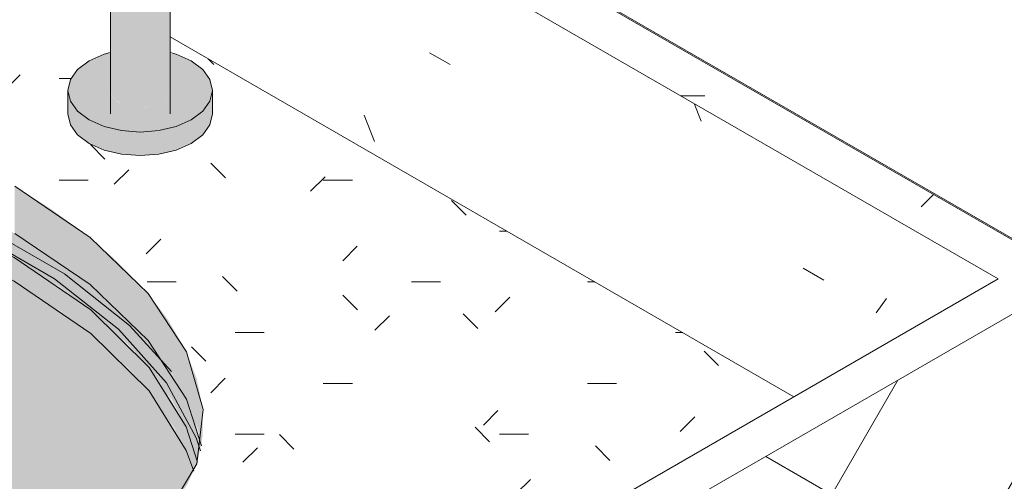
# Model space of a CAD drawing. Header units: metres. Extents: x -5.4 to 6, y -8 to 2.6.
# Tile 43 of 63: x 5.496 to 5.837, y -6.516 to -6.356. Entities that reach past the tile are written whole.
import ezdxf

# ---------------------------------------------------------------- set-up
doc = ezdxf.new("R2010")
doc.units = ezdxf.units.M
for name, color, linetype, lineweight in [('A-WALL-PATT', 7, 'Continuous', 5), ('P-SANR-FIXT', 7, 'Continuous', 5), ('Q-CASE', 7, 'Continuous', 5)]:
    doc.layers.add(name, color=color, linetype=linetype, lineweight=lineweight)

# ---------------------------------------------------------------- blocks, each defined once
blk = doc.blocks.new('TAMPO GRANITO2 - TAMPO GRANITO-2002902-ISO_BANHEIRO')
at = {"layer": 'Q-CASE', "true_color": 0x6b6b6b}
h = blk.add_hatch(dxfattribs=at)
h.set_pattern_fill('FP_16', color=251, style=0, pattern_type=2)
h.set_pattern_definition([(0, (5.601, -7.367999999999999), (0.24384, 0.0352), [0.01006, -0.17282, 0.01006, -0.17282, -0.97536]), (0, (5.601, -7.367999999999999), (0.24384, 0.0352), [-0.36576, 0.01006, -0.3557, 0.01006, -0.17282, -0.42672]), (0, (5.601, -7.367999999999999), (0.24384, 0.0352), [-0.9144, 0.01006, -0.11186, 0.01006, -0.29474]), (135, (5.693, -7.351), (-0.1747119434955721, 0.1043265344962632), [0.007109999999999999, -0.1222, 0.007109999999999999, -0.1222, -0.6896800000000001]), (135, (5.693, -7.351), (-0.1747119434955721, 0.1043265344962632), [-0.25863, 0.007109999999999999, -0.25152, 0.007109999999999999, -0.1222, -0.30174]), (135, (5.693, -7.351), (-0.1747119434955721, 0.1043265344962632), [-0.64658, 0.007109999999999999, -0.0791, 0.007109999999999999, -0.20841]), (225, (5.723, -7.28), (-0.06912675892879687, -0.1395121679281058), [0.007109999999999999, -0.1222, 0.007109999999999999, -0.1222, -0.6896800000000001]), (225, (5.723, -7.28), (-0.06912675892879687, -0.1395121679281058), [-0.25863, 0.007109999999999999, -0.25152, 0.007109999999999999, -0.1222, -0.30174]), (225, (5.723, -7.28), (-0.06912675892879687, -0.1395121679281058), [-0.64658, 0.007109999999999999, -0.0791, 0.007109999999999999, -0.20841])])
h.paths.add_polyline_path([(7.233534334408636, -6.628784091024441), (7.551732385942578, -6.445072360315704), (6.987172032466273, -6.119123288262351), (6.973029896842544, -6.127288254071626), (7.16792953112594, -6.239813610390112), (7.171490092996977, -6.240529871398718), (7.178330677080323, -6.242857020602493), (7.18351090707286, -6.245522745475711), (7.186763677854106, -6.248270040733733), (7.187871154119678, -6.250150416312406), (7.187871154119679, -6.251326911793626), (7.524573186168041, -6.445721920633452), (7.220517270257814, -6.621268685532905), (7.231676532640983, -6.627711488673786)])
h = blk.add_hatch(dxfattribs=at)
h.set_pattern_fill('FP_17', color=251, style=0, pattern_type=2)
h.set_pattern_definition([(329.9999999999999, (7.362, -4.675), (0.1724252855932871, -0.04977064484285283), [0.00821, -0.14111, 0.00821, -0.14111, -0.79638]), (329.9999999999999, (7.362, -4.675), (0.1724252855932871, -0.04977064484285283), [-0.29864, 0.00821, -0.29043, 0.00821, -0.14111, -0.34842]), (329.9999999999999, (7.362, -4.675), (0.1724252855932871, -0.04977064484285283), [-0.7466, 0.00821, -0.09133, 0.00821, -0.24066]), (111.206, (7.427, -4.688), (-0.1235427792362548, 0.2188618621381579), [0.00983, -0.16892, 0.00983, -1.122]), (111.206, (7.427, -4.688), (-0.1235427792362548, 0.2188618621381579), [-0.18858, -0.16892, 0.00983, -0.34767, -0.59583]), (111.206, (7.427, -4.688), (-0.1235427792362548, 0.2188618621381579), [-0.715, 0.00983, -0.16892, 0.00983, -0.40725]), (111.206, (7.427, -4.688), (-0.1235427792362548, 0.2188618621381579), [-0.9035799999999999, -0.10934, 0.00983, -0.28809]), (234.896, (7.448, -4.6), (-0.04887660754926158, -0.169088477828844), [0.00618, -0.10625, 0.00618, -0.70591]), (234.896, (7.448, -4.6), (-0.04887660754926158, -0.169088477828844), [-0.11862, -0.10625, 0.00618, -0.21869, -0.37479]), (234.896, (7.448, -4.6), (-0.04887660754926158, -0.169088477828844), [-0.44975, 0.00618, -0.10625, 0.00618, -0.25617]), (234.896, (7.448, -4.6), (-0.04887660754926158, -0.169088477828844), [-0.5683699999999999, -0.06877, 0.00618, -0.18121])])
h.paths.add_polyline_path([(7.453862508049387, -6.486546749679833), (7.52457318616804, -6.445721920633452), (7.187577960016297, -6.251157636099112), (7.178637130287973, -6.281872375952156), (7.195035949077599, -6.28030893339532), (7.205062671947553, -6.280745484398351), (7.212370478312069, -6.283307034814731), (7.220044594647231, -6.286987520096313), (7.227371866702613, -6.293790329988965), (7.233734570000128, -6.304748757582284), (7.236739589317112, -6.316235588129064), (7.237913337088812, -6.331303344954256), (7.237913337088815, -6.361868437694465), (7.428322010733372, -6.471800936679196)])
h.paths.add_polyline_path([(7.217263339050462, -6.349946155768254), (7.217134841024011, -6.326649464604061), (7.216392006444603, -6.318214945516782), (7.213775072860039, -6.310589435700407), (7.211759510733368, -6.307412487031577), (7.20798869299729, -6.303729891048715), (7.20158379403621, -6.300939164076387), (7.195564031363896, -6.300771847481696), (7.172366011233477, -6.303415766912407), (7.167764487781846, -6.318441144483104), (7.16725944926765, -6.319393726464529), (7.165584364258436, -6.320109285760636), (7.21175951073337, -6.346768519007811)])
h.paths.add_polyline_path([(7.137171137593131, -6.303704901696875), (7.148782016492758, -6.26381765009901), (7.0938826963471, -6.270168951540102), (7.092584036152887, -6.271570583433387), (7.089719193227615, -6.27630850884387), (7.136991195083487, -6.303601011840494)])
h.paths.add_polyline_path([(7.078532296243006, -6.269849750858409), (7.08778498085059, -6.254886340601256), (7.089199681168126, -6.254140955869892), (7.153678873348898, -6.246995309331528), (7.155850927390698, -6.240682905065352), (7.156119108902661, -6.240177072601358), (7.159469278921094, -6.239176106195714), (7.164649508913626, -6.239231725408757), (7.16792953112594, -6.239813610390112), (6.973029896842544, -6.127288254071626), (6.973029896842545, -6.208937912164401), (7.074328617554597, -6.267422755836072)])
at = {"layer": 'Q-CASE', "true_color": 0xa7a7a7}
h = blk.add_hatch(dxfattribs=at)
h.set_pattern_fill('FP_19', color=253, style=0, pattern_type=2)
h.set_pattern_definition([(0, (5.601, -7.45), (0.12192, 0.0176), [0.01006, -0.08138, 0.01006, -0.08138, -0.48768]), (0, (5.601, -7.45), (0.12192, 0.0176), [-0.18288, 0.01006, -0.17282, 0.01006, -0.08138, -0.21336]), (0, (5.601, -7.45), (0.12192, 0.0176), [-0.4572, 0.01006, -0.0509, 0.01006, -0.14234]), (135, (5.647, -7.441), (-0.08735597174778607, 0.05215619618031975), [0.007109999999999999, -0.05755, 0.007109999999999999, -0.05755, -0.34484]), (135, (5.647, -7.441), (-0.08735597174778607, 0.05215619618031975), [-0.12932, 0.007109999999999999, -0.1222, 0.007109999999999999, -0.05755, -0.15087]), (135, (5.647, -7.441), (-0.08735597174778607, 0.05215619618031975), [-0.32329, 0.007109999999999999, -0.03599, 0.007109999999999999, -0.10065]), (225, (5.662000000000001, -7.406000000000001), (-0.03456337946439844, -0.06976315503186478), [0.007109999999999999, -0.05755, 0.007109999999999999, -0.05755, -0.34484]), (225, (5.662000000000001, -7.406000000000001), (-0.03456337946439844, -0.06976315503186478), [-0.12932, 0.007109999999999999, -0.1222, 0.007109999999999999, -0.05755, -0.15087]), (225, (5.662000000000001, -7.406000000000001), (-0.03456337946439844, -0.06976315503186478), [-0.32329, 0.007109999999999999, -0.03599, 0.007109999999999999, -0.10065])])
h.paths.add_polyline_path([(7.220517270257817, -6.702918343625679), (7.220517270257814, -6.621268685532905), (7.453862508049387, -6.486546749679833), (7.237913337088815, -6.361868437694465), (7.237913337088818, -6.367382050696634), (7.240088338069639, -6.367902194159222), (7.245266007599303, -6.370195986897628), (7.249238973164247, -6.373185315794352), (7.251736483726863, -6.376666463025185), (7.252588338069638, -6.380402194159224), (7.252588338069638, -6.388567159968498), (7.251736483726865, -6.392302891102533), (7.24923897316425, -6.395784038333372), (7.2452660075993, -6.398773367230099), (7.240088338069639, -6.401067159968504), (7.234058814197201, -6.402509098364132), (7.227588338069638, -6.403000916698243), (7.219354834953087, -6.402087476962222), (7.215088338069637, -6.401067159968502), (7.209910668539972, -6.398773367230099), (7.205937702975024, -6.395784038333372), (7.203440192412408, -6.392302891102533), (7.202588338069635, -6.387619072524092), (7.202588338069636, -6.380402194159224), (7.203440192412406, -6.37666646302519), (7.205937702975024, -6.373185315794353), (7.209910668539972, -6.370195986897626), (7.215088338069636, -6.367902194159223), (7.217263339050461, -6.367382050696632), (7.21726333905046, -6.349946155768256), (7.165338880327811, -6.319967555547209), (7.16314694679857, -6.320386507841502), (7.162260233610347, -6.320394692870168), (7.16093027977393, -6.324963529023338), (7.157506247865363, -6.32697971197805), (7.149349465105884, -6.326020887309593), (7.141499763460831, -6.322987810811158), (7.137804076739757, -6.319268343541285), (7.139419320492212, -6.313719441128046), (7.136991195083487, -6.311939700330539), (7.135507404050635, -6.309420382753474), (7.136991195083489, -6.303601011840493), (7.089719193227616, -6.27630850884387), (7.081073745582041, -6.29015784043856), (7.080522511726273, -6.290537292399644), (7.079045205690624, -6.290612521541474), (7.07114663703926, -6.285656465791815), (7.070564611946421, -6.284861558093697), (7.070473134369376, -6.284158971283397), (7.071041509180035, -6.282272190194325), (7.071146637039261, -6.282064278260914), (7.078532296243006, -6.269849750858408), (6.973029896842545, -6.208937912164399), (6.668973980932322, -6.38448467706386), (7.211759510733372, -6.697862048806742)])
h.paths.add_polyline_path([(7.135336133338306, -6.55683403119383), (7.118170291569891, -6.555746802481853), (7.100687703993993, -6.553546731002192), (7.083104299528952, -6.550240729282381), (7.065640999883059, -6.545890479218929), (7.048521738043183, -6.540531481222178), (7.031953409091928, -6.534249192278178), (7.01625274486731, -6.527153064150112), (7.001314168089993, -6.519206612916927), (6.987548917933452, -6.51058027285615), (6.97330082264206, -6.499795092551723), (6.964378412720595, -6.491951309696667), (6.955093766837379, -6.482063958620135), (6.947561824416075, -6.471984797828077), (6.94105638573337, -6.459769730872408), (6.938025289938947, -6.451739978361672), (6.936142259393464, -6.441832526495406), (6.936246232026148, -6.432230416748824), (6.9383020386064, -6.423054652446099), (6.942315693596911, -6.414435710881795), (6.948204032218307, -6.406460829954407), (6.955927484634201, -6.399247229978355), (6.965355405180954, -6.392870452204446), (6.976400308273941, -6.38742723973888), (6.988894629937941, -6.382968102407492), (7.004492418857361, -6.379291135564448), (7.019774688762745, -6.377091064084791), (7.033528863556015, -6.37606426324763), (7.050154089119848, -6.376003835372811), (7.067874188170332, -6.377160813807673), (7.084802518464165, -6.379291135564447), (7.103478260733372, -6.382869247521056), (7.119849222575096, -6.386947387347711), (7.136968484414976, -6.392306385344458), (7.157618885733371, -6.400433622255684), (7.169237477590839, -6.405684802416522), (7.184176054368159, -6.413631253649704), (7.199216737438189, -6.423198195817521), (7.21175951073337, -6.432664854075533), (7.221111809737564, -6.440886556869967), (7.230396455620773, -6.450773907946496), (7.238291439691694, -6.46149664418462), (7.243654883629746, -6.471004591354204), (7.24746493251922, -6.481097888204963), (7.249347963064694, -6.491005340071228), (7.249243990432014, -6.500607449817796), (7.247188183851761, -6.509783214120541), (7.243174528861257, -6.518402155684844), (7.236916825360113, -6.526722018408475), (7.229562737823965, -6.533590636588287), (7.220134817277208, -6.539967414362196), (7.209089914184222, -6.545410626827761), (7.196595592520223, -6.549869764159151), (7.182783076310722, -6.553269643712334), (7.167848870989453, -6.555587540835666), (7.151961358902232, -6.55677360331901)])
at = {"layer": 'Q-CASE', "true_color": 0xb0b0b0}
blk.add_hatch(color=253, dxfattribs=at).paths.add_polyline_path([(7.248608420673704, -6.503444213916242), (7.249252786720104, -6.499795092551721), (7.249040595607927, -6.489388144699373), (7.247115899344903, -6.480173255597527), (7.243179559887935, -6.470161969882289), (7.237272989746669, -6.45997600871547), (7.230396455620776, -6.450773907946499), (7.218483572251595, -6.438576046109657), (7.208041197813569, -6.429706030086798), (7.196742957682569, -6.421506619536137), (7.18417605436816, -6.413631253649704), (7.18417605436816, -6.429961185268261), (7.197950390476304, -6.438594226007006), (7.21175951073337, -6.448994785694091), (7.221784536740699, -6.457932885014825), (7.231221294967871, -6.468207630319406), (7.238801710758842, -6.478731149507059), (7.244430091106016, -6.489388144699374), (7.247481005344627, -6.497512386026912), (7.248069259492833, -6.500607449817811)])
at = {"layer": 'Q-CASE', "true_color": 0x808080}
h = blk.add_hatch(dxfattribs=at)
h.set_pattern_fill('FP_15', color=8, style=0, pattern_type=2)
h.set_pattern_definition([(59.99999999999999, (5.777, -5.792999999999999), (-0.04499867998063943, 0.02598000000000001), []), (150, (5.777, -5.792999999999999), (-0.04499999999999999, -0.07794228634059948), [])])
h.paths.add_polyline_path([(7.23353433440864, -6.710433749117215), (7.551732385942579, -6.526722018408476), (7.551732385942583, -6.445072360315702), (7.233534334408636, -6.62878409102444)])
at = {"layer": 'Q-CASE'}
for p, q in [((7.551732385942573, -6.445072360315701), (6.987172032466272, -6.119123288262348)), ((7.187577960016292, -6.251157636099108), (7.524573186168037, -6.445721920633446)), ((7.45386250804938, -6.486546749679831), (7.237913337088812, -6.361868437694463)), ((7.524573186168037, -6.445721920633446), (7.220517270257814, -6.621268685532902))]:
    blk.add_line(p, q, dxfattribs=at)
at = {"layer": 'Q-CASE', "lineweight": 15}
blk.add_line((7.551732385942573, -6.445072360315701), (7.233534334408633, -6.628784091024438), dxfattribs=at)
at = {"layer": 'Q-CASE'}
for points in [[(7.184176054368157, -6.413631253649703, 0), (7.210229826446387, -6.43132009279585, 0), (7.230396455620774, -6.450773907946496, 0), (7.243654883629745, -6.4710045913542, 0), (7.249347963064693, -6.491005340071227, 0), (7.247188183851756, -6.509783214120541, 0), (7.237286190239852, -6.526377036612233, 0), (7.220134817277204, -6.539967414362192, 0), (7.196595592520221, -6.549869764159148, 0), (7.167848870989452, -6.555587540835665, 0), (7.135336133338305, -6.556834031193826, 0), (7.100687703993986, -6.553546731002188, 0), (7.065640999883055, -6.545890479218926, 0), (7.031953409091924, -6.534249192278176, 0), (7.001314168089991, -6.519206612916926, 0)], [(7.248845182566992, -6.503488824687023, 0), (7.243654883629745, -6.487334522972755, 0), (7.230396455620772, -6.467103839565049, 0), (7.210229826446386, -6.447650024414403, 0), (7.184176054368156, -6.429961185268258, 0)]]:
    blk.add_polyline3d(points, dxfattribs=at)
blk = doc.blocks.new('CUBA OVAL DE EMBUTIR PEQUENA - L_59_17_Branco Gelo GE17-2754372-ISO_BANHEIRO')
at = {"layer": 'P-SANR-FIXT', "true_color": 0xeff2f9}
for points in [[(7.247316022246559, -6.509212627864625), (7.248608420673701, -6.503444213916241), (7.246776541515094, -6.495604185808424), (7.243278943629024, -6.486668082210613), (7.237326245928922, -6.47637720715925), (7.230223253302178, -6.466919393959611), (7.220881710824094, -6.457014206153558), (7.207509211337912, -6.445643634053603), (7.197674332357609, -6.43842022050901), (7.183396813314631, -6.429546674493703), (7.167040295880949, -6.421021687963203), (7.149869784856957, -6.413528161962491), (7.132073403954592, -6.407103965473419), (7.115298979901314, -6.402143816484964), (7.096944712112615, -6.397904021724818), (7.082254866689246, -6.395300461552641), (7.061754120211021, -6.393068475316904), (7.049337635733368, -6.392336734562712), (7.031548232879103, -6.392542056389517), (7.017641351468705, -6.393580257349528), (6.998959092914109, -6.396820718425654), (6.987172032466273, -6.399912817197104), (6.976400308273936, -6.403757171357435), (6.964472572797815, -6.409797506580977), (6.954405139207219, -6.416999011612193), (6.94747787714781, -6.423774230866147), (6.941659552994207, -6.432174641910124), (6.938025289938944, -6.440619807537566), (6.936881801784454, -6.445723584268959), (6.938345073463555, -6.45181991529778), (6.939751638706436, -6.44642530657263), (6.943879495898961, -6.438142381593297), (6.949703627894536, -6.430570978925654), (6.958583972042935, -6.422790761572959), (6.966877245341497, -6.417368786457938), (6.976455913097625, -6.412610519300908), (6.991005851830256, -6.407616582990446), (7.002707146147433, -6.40473949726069), (7.019174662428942, -6.40228003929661), (7.035550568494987, -6.401171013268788), (7.051147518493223, -6.401168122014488), (7.068825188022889, -6.402333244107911), (7.08480251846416, -6.404319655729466), (7.103478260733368, -6.407830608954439), (7.120750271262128, -6.412147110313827), (7.140298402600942, -6.418419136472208), (7.157424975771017, -6.425167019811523), (7.171155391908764, -6.431509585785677), (7.185622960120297, -6.439355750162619), (7.199178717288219, -6.448019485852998), (7.212134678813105, -6.457932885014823), (7.223212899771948, -6.468207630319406), (7.232351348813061, -6.478731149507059), (7.238403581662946, -6.487334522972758), (7.2436671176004, -6.497427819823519), (7.247188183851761, -6.508375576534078)], [(7.245989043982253, -6.512358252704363), (7.24728023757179, -6.508978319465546), (7.246965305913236, -6.507037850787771), (7.242665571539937, -6.495376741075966), (7.236712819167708, -6.484805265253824), (7.229173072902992, -6.47474504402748), (7.219267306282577, -6.464315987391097), (7.20916949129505, -6.455470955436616), (7.19563628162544, -6.445643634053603), (7.182658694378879, -6.437615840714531), (7.167040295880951, -6.42946435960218), (7.149869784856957, -6.421984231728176), (7.131672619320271, -6.415466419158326), (7.113846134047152, -6.410312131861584), (7.095387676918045, -6.406189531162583), (7.07690026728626, -6.403257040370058), (7.059349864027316, -6.40158568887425), (7.042522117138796, -6.401062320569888), (7.026879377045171, -6.401610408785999), (7.012840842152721, -6.403056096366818), (7.001342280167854, -6.404966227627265), (6.987172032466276, -6.408712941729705), (6.976400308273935, -6.412637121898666), (6.966062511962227, -6.417773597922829), (6.966062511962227, -6.425938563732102), (6.977827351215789, -6.420276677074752), (6.991005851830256, -6.415781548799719), (7.002707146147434, -6.412904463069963), (7.019174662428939, -6.410445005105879), (7.035550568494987, -6.40933597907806), (7.050006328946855, -6.409274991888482), (7.068825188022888, -6.410498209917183), (7.085698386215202, -6.412642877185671), (7.103478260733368, -6.415995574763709), (7.11973738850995, -6.420004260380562), (7.136286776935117, -6.425089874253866), (7.156390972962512, -6.432869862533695), (7.171155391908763, -6.439674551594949), (7.1850599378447, -6.447167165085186), (7.199507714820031, -6.456429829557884), (7.212303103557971, -6.466248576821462), (7.223379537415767, -6.476555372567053), (7.232244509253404, -6.486747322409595), (7.239183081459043, -6.496970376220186), (7.244208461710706, -6.507170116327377), (7.245451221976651, -6.510791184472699)], [(7.135336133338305, -6.556834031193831), (7.156667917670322, -6.556422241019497), (7.167950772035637, -6.555571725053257), (7.185441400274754, -6.552615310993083), (7.196595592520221, -6.549869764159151), (7.211759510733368, -6.544094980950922), (7.220456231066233, -6.539750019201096), (7.229562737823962, -6.533590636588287), (7.238364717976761, -6.52491633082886), (7.24381987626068, -6.517016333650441), (7.245989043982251, -6.512358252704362), (7.242665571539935, -6.503541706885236), (7.236712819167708, -6.492970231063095), (7.229132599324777, -6.482865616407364), (7.219314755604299, -6.472523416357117), (7.209683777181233, -6.464019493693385), (7.196693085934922, -6.454472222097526), (7.183905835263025, -6.446442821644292), (7.167040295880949, -6.437629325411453), (7.150688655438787, -6.430454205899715), (7.130247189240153, -6.42319819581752), (7.114325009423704, -6.418591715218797), (7.095387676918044, -6.414354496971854), (7.076900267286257, -6.41142200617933), (7.059349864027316, -6.409750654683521), (7.04344777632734, -6.409212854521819), (7.027124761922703, -6.409754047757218), (7.011330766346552, -6.411471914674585), (6.999378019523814, -6.413634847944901), (6.986732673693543, -6.417037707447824), (6.973923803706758, -6.422032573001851), (6.965361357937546, -6.42640895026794), (6.958159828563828, -6.430986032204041), (6.958176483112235, -6.430776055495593), (6.957124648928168, -6.431934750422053), (6.949017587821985, -6.439627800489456), (6.943172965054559, -6.447725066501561), (6.939518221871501, -6.455694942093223), (6.942840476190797, -6.463615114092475), (6.948932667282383, -6.473819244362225), (6.955093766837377, -6.482063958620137), (6.966464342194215, -6.493785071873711), (6.975260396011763, -6.501517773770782), (6.99143489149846, -6.513015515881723), (7.001314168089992, -6.519206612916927), (7.016811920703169, -6.527405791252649), (7.033572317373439, -6.534863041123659), (7.049337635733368, -6.540786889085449), (7.069528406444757, -6.546858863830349), (7.083104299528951, -6.55024072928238), (7.103478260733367, -6.553897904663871), (7.123010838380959, -6.556053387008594), (7.133705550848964, -6.556730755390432)]]:
    blk.add_hatch(color=7, dxfattribs=at).paths.add_polyline_path(points)
at = {"layer": 'P-SANR-FIXT'}
for points in [[(7.238431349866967, -6.477746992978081, 0), (7.22390904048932, -6.46180921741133, 0), (7.201339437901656, -6.443987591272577, 0), (7.174023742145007, -6.428216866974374, 0), (7.143155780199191, -6.415186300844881, 0), (7.110084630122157, -6.405465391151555, 0), (7.076255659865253, -6.399478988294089, 0), (7.043147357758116, -6.397488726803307, 0), (7.01220671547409, -6.399581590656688, 0), (6.984785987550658, -6.405666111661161, 0), (6.962083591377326, -6.415476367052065, 0)], [(6.965361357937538, -6.417368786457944, 0), (6.98706512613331, -6.407794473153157, 0), (7.013483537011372, -6.401874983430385, 0), (7.043447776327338, -6.399872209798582, 0), (7.075632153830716, -6.401874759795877, 0), (7.108612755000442, -6.407794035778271, 0), (7.140930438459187, -6.4173681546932, 0), (7.171155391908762, -6.430173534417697, 0), (7.197950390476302, -6.445643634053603, 0), (7.220129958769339, -6.463094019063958, 0), (7.236712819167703, -6.481752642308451, 0), (7.246965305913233, -6.500794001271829, 0), (7.248407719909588, -6.505270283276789, 0)], [(6.966062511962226, -6.417773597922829, 0), (6.988228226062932, -6.408328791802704, 0), (7.015688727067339, -6.402583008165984, 0), (7.047534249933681, -6.400984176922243, 0), (7.082254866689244, -6.403869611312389, 0), (7.117923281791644, -6.411287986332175, 0), (7.152473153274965, -6.422953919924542, 0), (7.183909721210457, -6.438279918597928, 0), (7.210455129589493, -6.456429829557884, 0), (7.2306611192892, -6.476377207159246, 0), (7.24351012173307, -6.496970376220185, 0), (7.247466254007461, -6.509246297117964, 0)], [(7.246181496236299, -6.512365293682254, 0), (7.24351012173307, -6.505135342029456, 0), (7.2306611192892, -6.484542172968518, 0), (7.210455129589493, -6.464594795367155, 0), (7.183909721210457, -6.4464448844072, 0), (7.152473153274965, -6.431118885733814, 0), (7.117923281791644, -6.419452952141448, 0), (7.082254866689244, -6.412034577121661, 0), (7.047534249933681, -6.409149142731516, 0), (7.015688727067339, -6.410747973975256, 0), (6.988228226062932, -6.416493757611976, 0), (6.966062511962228, -6.4259385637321, 0)]]:
    blk.add_polyline3d(points, dxfattribs=at)
blk = doc.blocks.new('TORNEIRA DE MESA PARA LAVATÓRIO COM ALAVANCA - 1196_C_LNK_Cromado CR10-2801303-ISO_BANHEIRO')
at = {"layer": 'P-SANR-FIXT', "true_color": 0xf4f4f4}
for points in [[(7.23488921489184, -6.384617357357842), (7.236669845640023, -6.383187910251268), (7.237609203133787, -6.381735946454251), (7.237913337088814, -6.380402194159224), (7.237913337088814, -6.328322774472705), (7.237561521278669, -6.329865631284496), (7.236530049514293, -6.331303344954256), (7.234889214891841, -6.332537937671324), (7.234889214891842, -6.381261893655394)], [(7.227588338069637, -6.386363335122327), (7.230918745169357, -6.386002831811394), (7.234251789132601, -6.384899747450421), (7.234889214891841, -6.384617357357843), (7.234889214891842, -6.332537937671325), (7.232750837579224, -6.333485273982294), (7.230260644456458, -6.334080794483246), (7.226753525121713, -6.334220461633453), (7.224916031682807, -6.334080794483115), (7.222425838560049, -6.333485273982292), (7.219819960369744, -6.332186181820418), (7.218133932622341, -6.330588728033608), (7.217615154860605, -6.329865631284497), (7.217263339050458, -6.329865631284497), (7.217311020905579, -6.380611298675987), (7.217754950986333, -6.382139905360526), (7.218869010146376, -6.383550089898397), (7.22092488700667, -6.384899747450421), (7.222763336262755, -6.385645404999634), (7.225278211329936, -6.386187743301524)], [(7.227588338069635, -6.394835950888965), (7.235944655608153, -6.393893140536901), (7.240088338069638, -6.392902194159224), (7.2452660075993, -6.390608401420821), (7.24923897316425, -6.387619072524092), (7.251736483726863, -6.384137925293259), (7.252588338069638, -6.380402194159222), (7.251736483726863, -6.376666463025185), (7.249238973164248, -6.373185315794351), (7.2452660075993, -6.370195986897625), (7.240088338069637, -6.367902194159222), (7.237913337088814, -6.367736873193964), (7.237913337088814, -6.380402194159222), (7.237288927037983, -6.382325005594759), (7.236530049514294, -6.383382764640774), (7.234251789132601, -6.384899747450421), (7.230918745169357, -6.386002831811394), (7.23026064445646, -6.386160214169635), (7.227588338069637, -6.386363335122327), (7.224815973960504, -6.386136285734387), (7.220924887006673, -6.38489974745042), (7.220287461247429, -6.384617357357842), (7.218646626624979, -6.383382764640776), (7.217615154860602, -6.381945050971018), (7.217263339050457, -6.380402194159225), (7.217263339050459, -6.367382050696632), (7.215088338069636, -6.367902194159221), (7.209910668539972, -6.370195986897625), (7.205937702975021, -6.373185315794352), (7.203440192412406, -6.376666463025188), (7.202588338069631, -6.380402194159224), (7.203440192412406, -6.384137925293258), (7.205937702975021, -6.387619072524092), (7.20991066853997, -6.390608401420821), (7.215088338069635, -6.392902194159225), (7.222425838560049, -6.394443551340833), (7.224916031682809, -6.394632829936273)], [(7.227588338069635, -6.403000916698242), (7.2340588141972, -6.402509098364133), (7.240088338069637, -6.401067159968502), (7.2452660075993, -6.398773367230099), (7.2452660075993, -6.390608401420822), (7.240088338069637, -6.392902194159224), (7.232750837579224, -6.394443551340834), (7.227588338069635, -6.394835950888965), (7.220287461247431, -6.394145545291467), (7.215088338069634, -6.392902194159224), (7.20991066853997, -6.390608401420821), (7.205937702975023, -6.387619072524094), (7.203440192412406, -6.384137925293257), (7.202588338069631, -6.380402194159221), (7.202588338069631, -6.388567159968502), (7.203870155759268, -6.392902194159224), (7.205937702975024, -6.395784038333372), (7.20991066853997, -6.398773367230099), (7.215088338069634, -6.401067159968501), (7.221117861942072, -6.402509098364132)], [(7.245266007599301, -6.398773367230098), (7.24923897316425, -6.395784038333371), (7.251736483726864, -6.392302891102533), (7.252588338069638, -6.387619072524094), (7.252588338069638, -6.380402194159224), (7.251736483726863, -6.384137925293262), (7.24923897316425, -6.387619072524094), (7.2452660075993, -6.390608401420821)]]:
    blk.add_hatch(color=7, dxfattribs=at).paths.add_polyline_path(points)
at = {"layer": 'P-SANR-FIXT'}
for p, q in [((7.217263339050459, -6.328322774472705), (7.217263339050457, -6.388567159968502)), ((7.237913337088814, -6.388567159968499), (7.237913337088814, -6.328322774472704)), ((7.202588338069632, -6.380402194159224), (7.202588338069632, -6.388567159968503)), ((7.252588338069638, -6.388567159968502), (7.252588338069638, -6.380402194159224))]:
    blk.add_line(p, q, dxfattribs=at)
for points in [[(7.217182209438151, -6.367279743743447, 0), (7.215088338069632, -6.36790219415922, 0), (7.209910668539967, -6.370195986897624, 0)], [(7.245266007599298, -6.390608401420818, 0), (7.249238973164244, -6.387619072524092, 0), (7.251736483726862, -6.384137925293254, 0), (7.252588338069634, -6.38040219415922, 0), (7.251736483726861, -6.376666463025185, 0), (7.249238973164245, -6.373185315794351, 0), (7.245266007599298, -6.370195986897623, 0), (7.240088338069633, -6.367902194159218, 0), (7.237994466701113, -6.367279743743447, 0)], [(7.209910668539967, -6.370195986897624, 0), (7.20593770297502, -6.37318531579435, 0), (7.203440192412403, -6.376666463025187, 0), (7.202588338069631, -6.380402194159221, 0), (7.203440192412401, -6.384137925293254, 0), (7.205937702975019, -6.387619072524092, 0), (7.209910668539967, -6.390608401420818, 0), (7.215088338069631, -6.392902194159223, 0), (7.221117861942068, -6.394344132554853, 0), (7.227588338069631, -6.394835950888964, 0), (7.234058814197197, -6.394344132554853, 0), (7.240088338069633, -6.392902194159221, 0), (7.245266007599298, -6.390608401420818, 0)], [(7.245266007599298, -6.398773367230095, 0), (7.240088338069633, -6.4010671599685, 0), (7.234058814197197, -6.40250909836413, 0), (7.227588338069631, -6.403000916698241, 0), (7.221117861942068, -6.40250909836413, 0), (7.215088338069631, -6.401067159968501, 0), (7.209910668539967, -6.398773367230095, 0), (7.205937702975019, -6.395784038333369, 0), (7.203440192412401, -6.392302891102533, 0), (7.202588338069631, -6.388567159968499, 0)], [(7.252588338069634, -6.388567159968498, 0), (7.251736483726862, -6.392302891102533, 0), (7.249238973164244, -6.395784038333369, 0), (7.245266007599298, -6.398773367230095, 0)]]:
    blk.add_polyline3d(points, dxfattribs=at)

msp = doc.modelspace()

# ---------------------------------------------------------------- hatches: boundary and pattern name
at = {"layer": 'A-WALL-PATT', "true_color": 0x808080}
h = msp.add_hatch(dxfattribs=at)
h.set_pattern_fill('FP_14', color=8, style=0, pattern_type=2)
h.set_pattern_definition([(329.9999999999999, (4.449093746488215, -6.854), (2.868798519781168e-06, 0.244944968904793), []), (90, (4.449093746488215, -6.854), (-0.28284, 0.1633), [])])
h.paths.add_polyline_path([(5.861826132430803, -7.179919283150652), (5.861826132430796, -6.543051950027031), (5.792240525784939, -6.583227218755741), (5.792240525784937, -6.74782565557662), (5.785505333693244, -6.7462686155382), (5.767827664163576, -6.736062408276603), (5.767827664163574, -6.661694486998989), (5.712079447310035, -6.629508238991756), (5.543628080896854, -6.726763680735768), (5.347318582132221, -6.613646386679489), (5.335352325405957, -6.607446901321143), (5.31694879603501, -6.595890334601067), (4.994913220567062, -6.409963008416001), (4.819050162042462, -6.511497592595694), (4.804327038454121, -6.569371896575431), (5.782230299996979, -7.13396460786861)])
h.paths.add_polyline_path([(5.76782766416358, -6.638600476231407), (5.767827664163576, -6.59732199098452), (5.732079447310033, -6.617961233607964)])
h.paths.add_polyline_path([(4.83006864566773, -6.468185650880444), (4.997014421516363, -6.371799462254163), (4.996909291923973, -6.270004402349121), (4.973922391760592, -6.283275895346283), (4.971293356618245, -6.308302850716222), (4.970805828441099, -6.309782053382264), (4.968961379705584, -6.313478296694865), (4.965872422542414, -6.317542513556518), (4.962173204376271, -6.320664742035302), (4.956521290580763, -6.324153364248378), (4.90247708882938, -6.355002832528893), (4.895393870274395, -6.357142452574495), (4.890962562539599, -6.35797703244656), (4.886535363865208, -6.358289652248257), (4.879468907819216, -6.358409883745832), (4.864251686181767, -6.367195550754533), (4.856770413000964, -6.363225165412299), (4.831770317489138, -6.461496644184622)])
h.paths.add_polyline_path([(4.177484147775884, -5.053876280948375), (4.178458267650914, -5.053876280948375), (4.17798051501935, -5.05384026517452)])
h.paths.add_polyline_path([(5.861826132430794, -6.445072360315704), (5.861826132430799, -5.710225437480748), (4.282080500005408, -4.798158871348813), (4.282080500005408, -5.340141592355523), (4.288266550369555, -5.341113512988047), (4.298087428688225, -5.346784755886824), (4.307318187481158, -5.355994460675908), (4.314845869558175, -5.367636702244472), (4.319753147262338, -5.380287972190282), (4.321458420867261, -5.392439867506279), (4.31975314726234, -5.402625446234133), (4.31483845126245, -5.40961637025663), (4.294794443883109, -5.419046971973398), (4.290460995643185, -5.42007221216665), (4.282964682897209, -5.419244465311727), (4.282080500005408, -5.419244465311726), (4.281840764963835, -5.506650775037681), (4.28126644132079, -5.512361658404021), (4.276222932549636, -5.523926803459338), (4.270998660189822, -5.529593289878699), (4.264536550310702, -5.533096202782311), (4.256542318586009, -5.534155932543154), (4.250350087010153, -5.534175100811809), (4.240695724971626, -5.531098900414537), (4.23037025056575, -5.524807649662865), (4.221713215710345, -5.516816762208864), (4.213716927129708, -5.507440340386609), (4.207353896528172, -5.496658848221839), (4.202817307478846, -5.486299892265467), (4.199429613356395, -5.476168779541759), (4.197629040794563, -5.462213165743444), (4.197596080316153, -5.121050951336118), (4.195762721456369, -5.110103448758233), (4.194040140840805, -5.109591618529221), (4.191329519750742, -5.106733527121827), (4.189643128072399, -5.09969379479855), (4.18609359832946, -5.101743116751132), (4.184178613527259, -5.100637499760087), (4.183957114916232, -5.076225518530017), (4.18292713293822, -5.0713799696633), (4.176661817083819, -5.067105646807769), (4.176063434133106, -5.065409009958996), (4.176039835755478, -5.064423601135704), (4.174297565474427, -5.063417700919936), (4.173642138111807, -5.062237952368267), (4.173818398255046, -5.058824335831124), (4.175474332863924, -5.055916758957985), (4.177980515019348, -5.053773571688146), (4.180280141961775, -5.053126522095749), (4.17976791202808, -5.051491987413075), (4.167978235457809, -4.981535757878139), (4.159639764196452, -4.979945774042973), (4.152594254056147, -4.977320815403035), (4.143657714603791, -4.971186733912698), (4.139860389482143, -4.967073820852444), (4.136646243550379, -4.962720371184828), (4.134000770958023, -4.95718106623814), (4.13171077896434, -4.950600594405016), (4.154102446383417, -4.918189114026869), (4.155774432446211, -4.918200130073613), (4.15944304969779, -4.919705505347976), (4.164749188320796, -4.922557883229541), (4.178086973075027, -4.931082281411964), (4.190693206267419, -4.940517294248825), (4.195151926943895, -4.944424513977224), (4.197752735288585, -4.947259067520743), (4.198241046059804, -4.948743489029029), (4.190167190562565, -4.960430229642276), (4.207621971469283, -5.065057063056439), (4.211572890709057, -5.062775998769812), (4.23336337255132, -5.075356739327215), (4.23336337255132, -5.097402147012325), (4.209225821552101, -5.111337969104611), (4.211390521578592, -5.122259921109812), (4.211629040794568, -5.124113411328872), (4.211937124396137, -5.464233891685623), (4.21255277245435, -5.471939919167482), (4.216107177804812, -5.482885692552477), (4.221004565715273, -5.492935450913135), (4.225740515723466, -5.500324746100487), (4.232328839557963, -5.508342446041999), (4.240008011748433, -5.514703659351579), (4.249583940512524, -5.519868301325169), (4.256763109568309, -5.520810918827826), (4.261415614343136, -5.519372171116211), (4.265114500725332, -5.515944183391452), (4.267001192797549, -5.512429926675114), (4.2680805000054, -5.502660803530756), (4.267910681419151, -5.418007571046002), (4.267132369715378, -5.420495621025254), (4.265190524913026, -5.422576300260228), (4.263799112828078, -5.423195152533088), (4.262801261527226, -5.423405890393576), (4.260536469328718, -5.422674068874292), (4.247323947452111, -5.415210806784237), (4.247168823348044, -5.431873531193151), (4.246368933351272, -5.433256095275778), (4.243163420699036, -5.434827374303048), (4.241019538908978, -5.434831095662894), (4.238075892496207, -5.43385995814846), (4.236551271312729, -5.432051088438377), (4.236198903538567, -5.417433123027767), (4.234499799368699, -5.416249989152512), (4.230903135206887, -5.411490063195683), (4.229562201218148, -5.408289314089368), (4.228834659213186, -5.4045119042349), (4.216244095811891, -5.396942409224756), (4.215613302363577, -5.394080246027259), (4.217416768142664, -5.389894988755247), (4.21855521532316, -5.388840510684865), (4.220341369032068, -5.38801041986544), (4.222478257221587, -5.388412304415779), (4.236388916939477, -5.396107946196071), (4.236668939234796, -5.379365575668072), (4.23764226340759, -5.377971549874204), (4.239380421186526, -5.376952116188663), (4.241610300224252, -5.376619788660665), (4.24541884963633, -5.377366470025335), (4.247040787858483, -5.379159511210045), (4.247334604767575, -5.384302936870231), (4.25064894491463, -5.381663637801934), (4.251282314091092, -5.381221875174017), (4.250121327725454, -5.373330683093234), (4.249968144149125, -5.369310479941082), (4.250904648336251, -5.362891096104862), (4.252059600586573, -5.359971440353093), (4.255336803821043, -5.354484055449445), (4.25691388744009, -5.353045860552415), (4.261273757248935, -5.349765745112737), (4.268080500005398, -5.345004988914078), (4.2680805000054, -4.790075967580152), (3.939620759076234, -4.600439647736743), (3.939620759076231, -5.803769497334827), (4.140434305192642, -5.920013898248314), (4.148394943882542, -5.926397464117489), (4.15483254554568, -5.938284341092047), (4.155793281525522, -5.945908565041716), (4.155793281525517, -5.956163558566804), (4.15483254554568, -5.961795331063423), (4.152467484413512, -5.967210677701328), (4.149454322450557, -5.971329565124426), (4.139077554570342, -5.979462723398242), (3.96082596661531, -6.082376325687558), (4.436637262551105, -6.356799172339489), (4.442569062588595, -6.3523458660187), (4.452007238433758, -6.3458568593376), (4.46477970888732, -6.338267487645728), (4.480939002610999, -6.330041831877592), (4.490344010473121, -6.325926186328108), (4.505416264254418, -6.320058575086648), (4.521245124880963, -6.31483548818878), (4.601642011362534, -6.292245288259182), (4.657225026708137, -6.276758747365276), (4.681809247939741, -6.268817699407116), (4.689223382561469, -6.266142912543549), (4.668594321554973, -6.254232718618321), (4.668594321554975, -6.237902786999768), (4.675143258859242, -6.234121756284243), (4.668227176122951, -6.174412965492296), (4.662866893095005, -6.115878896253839), (4.657201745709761, -6.030454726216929), (4.655970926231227, -6.005209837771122), (4.654331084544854, -5.967470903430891), (4.65303905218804, -5.963221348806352), (4.652660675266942, -5.960576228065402), (4.652928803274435, -5.956143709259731), (4.655067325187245, -5.948675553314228), (4.657914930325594, -5.943411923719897), (4.661148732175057, -5.93923305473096), (4.668233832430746, -5.933639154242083), (4.67319345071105, -5.930687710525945), (4.688228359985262, -5.921894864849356), (4.709958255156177, -5.909807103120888), (4.732533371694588, -5.897436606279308), (4.734672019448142, -5.896982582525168), (4.742257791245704, -5.89590102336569), (4.744915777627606, -5.896175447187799), (4.749832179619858, -5.896655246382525), (4.554096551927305, -5.783268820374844), (4.547423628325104, -5.778235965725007), (4.539789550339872, -5.7686018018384), (4.538259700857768, -5.7657721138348), (4.535855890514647, -5.758725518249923), (4.534797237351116, -5.751017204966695), (4.535944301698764, -5.743287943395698), (4.53935212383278, -5.734378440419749), (4.547488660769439, -5.724417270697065), (4.555449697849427, -5.718483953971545), (4.55385682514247, -5.709552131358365), (4.55378417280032, -5.707589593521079), (4.553929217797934, -5.702470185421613), (4.55607975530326, -5.694738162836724), (4.558729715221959, -5.690894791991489), (4.561871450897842, -5.687960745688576), (4.56565063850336, -5.685384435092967), (4.567997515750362, -5.684199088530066), (4.57407151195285, -5.681821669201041), (4.583192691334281, -5.683255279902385), (4.592890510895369, -5.688855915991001), (4.602305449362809, -5.698414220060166), (4.609653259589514, -5.709999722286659), (4.614392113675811, -5.722705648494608), (4.615831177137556, -5.734760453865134), (4.613970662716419, -5.744444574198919), (4.608753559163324, -5.751263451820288), (4.599552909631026, -5.755843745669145), (4.595854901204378, -5.75686320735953), (4.589693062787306, -5.756716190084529), (4.584426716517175, -5.754937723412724), (4.579976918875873, -5.752768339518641), (4.57338028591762, -5.747754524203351), (4.571694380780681, -5.746098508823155), (4.56814910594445, -5.749174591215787), (4.566978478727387, -5.751677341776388), (4.569045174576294, -5.754425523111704), (4.57478284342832, -5.75864004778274), (5.001058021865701, -6.004405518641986), (5.011049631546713, -6.008088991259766), (5.018397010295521, -6.009342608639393), (5.02846129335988, -6.009796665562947), (5.037560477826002, -6.008817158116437), (5.045685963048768, -6.006977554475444), (5.051695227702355, -6.004405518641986), (5.050245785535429, -5.996142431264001), (5.05017313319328, -5.994179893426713), (5.050318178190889, -5.989060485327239), (5.052468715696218, -5.981328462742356), (5.055118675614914, -5.977485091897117), (5.058260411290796, -5.974551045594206), (5.062039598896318, -5.971974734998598), (5.064386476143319, -5.970789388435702), (5.070460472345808, -5.968411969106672), (5.079581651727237, -5.969845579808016), (5.089809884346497, -5.975975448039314), (5.098694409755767, -5.985004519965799), (5.106042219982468, -5.996590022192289), (5.110781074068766, -6.00929594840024), (5.11222013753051, -6.021350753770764), (5.110359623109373, -6.031034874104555), (5.105142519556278, -6.037853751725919), (5.095941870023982, -6.042434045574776), (5.092243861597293, -6.043453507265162), (5.086302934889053, -6.043367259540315), (5.080815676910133, -6.041528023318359), (5.076365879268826, -6.039358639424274), (5.069721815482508, -6.034298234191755), (5.067731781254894, -6.032350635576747), (5.05963443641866, -6.036002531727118), (5.051608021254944, -6.038565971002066), (5.041914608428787, -6.040736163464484), (5.02877115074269, -6.041838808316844), (5.018140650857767, -6.041455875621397), (5.007517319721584, -6.039989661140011), (4.996289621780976, -6.037182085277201), (4.982701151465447, -6.031477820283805), (4.985969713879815, -6.035713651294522), (4.987757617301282, -6.0384523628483), (4.989178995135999, -6.042216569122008), (4.990673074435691, -6.050318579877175), (4.988370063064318, -6.059133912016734), (4.982967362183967, -6.163298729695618), (4.977810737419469, -6.244080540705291), (5.100088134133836, -6.173483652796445), (5.099112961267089, -6.17047133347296), (5.098865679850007, -6.166418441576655), (5.099213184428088, -6.162949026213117), (5.101187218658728, -6.156766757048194), (5.103614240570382, -6.151996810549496), (5.10588785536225, -6.148604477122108), (5.108665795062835, -6.145365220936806), (5.121549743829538, -6.13792666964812), (5.121420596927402, -6.12946479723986), (5.120545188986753, -6.128540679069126), (5.119227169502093, -6.12661191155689), (5.118215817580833, -6.12450608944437), (5.11758005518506, -6.122366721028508), (5.117363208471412, -6.120339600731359), (5.117580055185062, -6.118562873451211), (5.118589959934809, -6.116810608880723), (5.120545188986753, -6.115458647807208), (5.121549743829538, -6.114878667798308), (5.121549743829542, -6.102180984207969), (5.124024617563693, -6.100752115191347), (5.187508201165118, -6.137404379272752), (5.187508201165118, -6.264141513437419), (5.283123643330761, -6.208937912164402), (5.283123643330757, -6.127288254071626), (5.297265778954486, -6.119123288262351), (5.84820362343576, -6.437207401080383)])
h.paths.add_polyline_path([(5.028614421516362, -6.353555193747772), (5.120835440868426, -6.300311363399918), (5.120545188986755, -6.300004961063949), (5.119227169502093, -6.298076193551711), (5.11806839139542, -6.295474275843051), (5.117389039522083, -6.292045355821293), (5.117363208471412, -6.291803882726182), (5.117970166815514, -6.289164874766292), (5.118215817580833, -6.288621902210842), (5.120545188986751, -6.286922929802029), (5.121549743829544, -6.286342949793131), (5.121549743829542, -6.198043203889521), (5.028614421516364, -6.251699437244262), (5.028614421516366, -6.346601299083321)])
h.paths.add_polyline_path([(5.367443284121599, -6.117038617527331), (5.362522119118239, -6.115388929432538), (5.357209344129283, -6.112779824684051), (5.352191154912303, -6.109021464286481), (5.349212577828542, -6.106505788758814), (5.346570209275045, -6.107539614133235), (5.333744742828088, -6.109907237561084), (5.328789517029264, -6.109810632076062), (5.320055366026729, -6.108155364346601), (5.312491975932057, -6.104721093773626), (5.30632303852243, -6.099793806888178), (5.300206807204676, -6.092101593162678), (5.298166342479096, -6.087941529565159), (5.294198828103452, -6.076599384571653), (5.293081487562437, -6.064643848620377), (5.293208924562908, -5.828768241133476), (5.294498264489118, -5.815349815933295), (5.297767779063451, -5.802929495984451), (5.301242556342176, -5.793577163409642), (5.307799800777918, -5.780794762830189), (5.316163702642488, -5.768674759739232), (5.323351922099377, -5.760185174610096), (5.33129835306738, -5.752635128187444), (5.333840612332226, -5.750701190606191), (5.332370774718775, -5.742929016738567), (5.332848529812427, -5.73382612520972), (5.335093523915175, -5.726446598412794), (5.338833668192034, -5.721611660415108), (5.345094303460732, -5.716467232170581), (5.348414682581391, -5.714229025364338), (5.353834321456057, -5.712556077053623), (5.360655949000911, -5.713231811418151), (5.367976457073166, -5.71634545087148), (5.376203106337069, -5.722641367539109), (5.382118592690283, -5.728886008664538), (5.387976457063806, -5.737458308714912), (5.392471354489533, -5.746817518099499), (5.395296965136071, -5.756325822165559), (5.396260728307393, -5.765335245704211), (5.395296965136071, -5.773231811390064), (5.392471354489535, -5.779477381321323), (5.387976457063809, -5.783646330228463), (5.376714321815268, -5.788298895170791), (5.367272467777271, -5.788249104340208), (5.357304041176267, -5.784122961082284), (5.350881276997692, -5.7791442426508), (5.350269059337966, -5.778603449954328), (5.348580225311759, -5.780230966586), (5.34177899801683, -5.787412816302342), (5.335623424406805, -5.796469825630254), (5.331112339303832, -5.805256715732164), (5.328023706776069, -5.813243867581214), (5.326198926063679, -5.821025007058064), (5.325081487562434, -5.832485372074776), (5.32535251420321, -6.06623073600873), (5.326921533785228, -6.074350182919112), (5.330312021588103, -6.0776954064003), (5.332836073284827, -6.077827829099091), (5.333757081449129, -6.077506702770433), (5.332871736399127, -6.0720731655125), (5.333291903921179, -6.063644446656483), (5.335549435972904, -6.056224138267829), (5.339138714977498, -6.051560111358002), (5.345400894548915, -6.046398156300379), (5.348662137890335, -6.044159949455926), (5.354081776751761, -6.042487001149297), (5.360784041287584, -6.043150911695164), (5.369145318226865, -6.047062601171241), (5.375955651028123, -6.052286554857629), (5.381871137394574, -6.05853119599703), (5.387626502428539, -6.066953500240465), (5.392042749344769, -6.076148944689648), (5.394818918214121, -6.085490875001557), (5.395765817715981, -6.094342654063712), (5.394818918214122, -6.102101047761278), (5.392042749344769, -6.108237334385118), (5.387626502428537, -6.112333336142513), (5.376397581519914, -6.116966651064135), (5.373494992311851, -6.11698997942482)])
h.paths.add_polyline_path([(4.479982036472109, -5.859531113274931), (4.470279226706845, -5.85800078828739), (4.466062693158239, -5.856725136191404), (4.456964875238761, -5.85155674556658), (4.451019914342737, -5.846285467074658), (4.443335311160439, -5.835169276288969), (4.441504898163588, -5.832489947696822), (4.432978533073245, -5.834771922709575), (4.431483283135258, -5.835032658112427), (4.421824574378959, -5.83492462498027), (4.408748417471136, -5.831614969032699), (4.395500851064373, -5.825170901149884), (3.993068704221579, -5.592427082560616), (3.984818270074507, -5.586538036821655), (3.974991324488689, -5.574761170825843), (3.973222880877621, -5.571492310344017), (3.969594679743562, -5.561699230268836), (3.969523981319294, -5.56151107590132), (3.968731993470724, -5.552959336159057), (3.969766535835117, -5.545133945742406), (3.973876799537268, -5.534396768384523), (3.98024414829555, -5.525757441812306), (3.988382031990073, -5.518266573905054), (3.998340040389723, -5.511664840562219), (4.001766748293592, -5.509288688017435), (4.000787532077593, -5.502114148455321), (4.001766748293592, -5.495376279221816), (4.00280972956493, -5.492275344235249), (4.005915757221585, -5.48800586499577), (4.009784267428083, -5.484797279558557), (4.015468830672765, -5.481689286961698), (4.019724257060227, -5.480375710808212), (4.025440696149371, -5.480944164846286), (4.031567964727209, -5.483552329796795), (4.037688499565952, -5.48801646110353), (4.043398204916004, -5.494043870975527), (4.048301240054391, -5.501218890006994), (4.052063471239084, -5.509052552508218), (4.05452703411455, -5.517932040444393), (4.055235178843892, -5.52455189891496), (4.054428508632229, -5.531161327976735), (4.051873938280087, -5.536564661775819), (4.048224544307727, -5.539922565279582), (4.042180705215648, -5.543411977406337), (4.037277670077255, -5.544925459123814), (4.031770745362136, -5.544742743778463), (4.026157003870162, -5.542986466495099), (4.019721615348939, -5.539062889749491), (4.017742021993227, -5.537413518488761), (4.009877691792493, -5.542333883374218), (4.003996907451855, -5.547176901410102), (4.002564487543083, -5.549311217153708), (4.00074428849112, -5.553981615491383), (4.001364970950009, -5.556165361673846), (4.00461332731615, -5.5608100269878), (4.013369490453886, -5.567596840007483), (4.415966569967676, -5.799722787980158), (4.424839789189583, -5.802792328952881), (4.428442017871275, -5.802878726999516), (4.431499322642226, -5.801587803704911), (4.434940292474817, -5.795996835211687), (4.436390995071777, -5.786468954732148), (4.436717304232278, -5.318210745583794), (4.437936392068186, -5.305850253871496), (4.441839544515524, -5.290918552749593), (4.448214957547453, -5.275343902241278), (4.455160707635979, -5.263379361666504), (4.459236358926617, -5.257184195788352), (4.469476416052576, -5.244829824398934), (4.478945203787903, -5.235841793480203), (4.49331478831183, -5.225891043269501), (4.496807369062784, -5.223634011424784), (4.496240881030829, -5.220473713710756), (4.49604343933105, -5.212906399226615), (4.498220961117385, -5.205828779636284), (4.501051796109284, -5.202181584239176), (4.504820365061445, -5.199064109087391), (4.509861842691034, -5.196153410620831), (4.51476487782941, -5.194639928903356), (4.520474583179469, -5.195205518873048), (4.526608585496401, -5.197816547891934), (4.53272912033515, -5.202280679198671), (4.538438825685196, -5.208308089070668), (4.544062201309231, -5.216982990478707), (4.547322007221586, -5.224050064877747), (4.549469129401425, -5.231275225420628), (4.550275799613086, -5.238816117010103), (4.549469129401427, -5.245425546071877), (4.547104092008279, -5.250653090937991), (4.543265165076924, -5.254186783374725), (4.536062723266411, -5.258063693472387), (4.532318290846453, -5.259189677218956), (4.525605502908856, -5.258859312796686), (4.52320578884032, -5.25812749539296), (4.518117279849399, -5.255676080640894), (4.512763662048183, -5.251612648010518), (4.506971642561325, -5.254956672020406), (4.497405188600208, -5.262167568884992), (4.486342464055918, -5.274244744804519), (4.480428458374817, -5.282939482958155), (4.474972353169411, -5.293652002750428), (4.470321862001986, -5.307224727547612), (4.468890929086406, -5.316281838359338), (4.468390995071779, -5.324171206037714), (4.468099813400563, -5.789693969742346), (4.467256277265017, -5.799036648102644), (4.464865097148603, -5.807540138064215), (4.463059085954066, -5.81212723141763), (4.458138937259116, -5.820046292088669), (4.456748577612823, -5.821937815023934), (4.452664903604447, -5.826011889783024), (4.458260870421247, -5.835097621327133), (4.460481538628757, -5.838138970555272), (4.46582943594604, -5.842839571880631), (4.472969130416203, -5.846299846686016), (4.475135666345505, -5.846702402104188), (4.48022998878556, -5.847191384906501), (4.487701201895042, -5.844210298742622), (4.513511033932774, -5.829007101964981), (4.512454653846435, -5.826043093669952), (4.510634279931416, -5.81960154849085), (4.509912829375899, -5.815806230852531), (4.510141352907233, -5.807658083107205), (4.511733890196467, -5.802353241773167), (4.514799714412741, -5.797805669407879), (4.518115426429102, -5.795021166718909), (4.523908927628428, -5.791708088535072), (4.528731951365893, -5.790219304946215), (4.534540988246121, -5.790812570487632), (4.540716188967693, -5.79345569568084), (4.547471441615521, -5.798589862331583), (4.552591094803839, -5.803994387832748), (4.557587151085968, -5.811339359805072), (4.561324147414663, -5.819120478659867), (4.56370768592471, -5.827141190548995), (4.564520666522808, -5.834741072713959), (4.563707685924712, -5.8414022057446), (4.561324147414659, -5.846670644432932), (4.557503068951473, -5.850204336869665), (4.551411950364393, -5.853721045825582), (4.545479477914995, -5.855286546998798), (4.540905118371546, -5.855190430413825), (4.536765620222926, -5.853945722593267), (4.531767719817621, -5.851408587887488), (4.526211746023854, -5.847052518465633), (4.522639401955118, -5.843523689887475), (4.520049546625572, -5.840198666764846), (4.492088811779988, -5.856165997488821), (4.485444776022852, -5.858693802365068), (4.481879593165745, -5.859240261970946)])
h.paths.add_polyline_path([(4.031982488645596, -5.532164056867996), (4.032331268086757, -5.531841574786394), (4.032044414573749, -5.532067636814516)])
h.paths.add_polyline_path([(4.001985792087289, -5.509559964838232), (4.001995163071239, -5.509554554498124), (4.001833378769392, -5.508105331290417)])
h.paths.add_polyline_path([(4.243720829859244, -5.416644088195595), (4.243859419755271, -5.41616519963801), (4.243728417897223, -5.416612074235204)])
h.paths.add_polyline_path([(4.268080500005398, -5.41649185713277), (4.26787398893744, -5.409801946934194), (4.264415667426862, -5.411233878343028), (4.262913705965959, -5.411722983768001), (4.267467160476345, -5.414782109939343), (4.26771923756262, -5.415484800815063)])
h.paths.add_polyline_path([(4.241331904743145, -5.409978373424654), (4.240341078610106, -5.40828931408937), (4.240794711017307, -5.409409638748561), (4.241324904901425, -5.409972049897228)])
h.paths.add_polyline_path([(4.241421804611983, -5.41263411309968), (4.24118152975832, -5.412973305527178), (4.241262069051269, -5.413088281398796)])
h.paths.add_polyline_path([(4.241598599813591, -5.412532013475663), (4.241421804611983, -5.41263411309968), (4.241572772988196, -5.41263411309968)])
h.paths.add_polyline_path([(4.24047431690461, -5.415613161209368), (4.241245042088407, -5.414967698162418), (4.241898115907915, -5.412063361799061), (4.241549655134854, -5.41206336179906), (4.241421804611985, -5.413886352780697), (4.240972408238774, -5.415007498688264), (4.240769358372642, -5.414511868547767), (4.240538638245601, -5.415373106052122)])
h.paths.add_polyline_path([(4.235827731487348, -5.413352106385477), (4.234992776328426, -5.409810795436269), (4.235346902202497, -5.409666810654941), (4.234992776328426, -5.409626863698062), (4.234869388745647, -5.409295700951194), (4.234869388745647, -5.409663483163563), (4.234489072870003, -5.409809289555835), (4.234804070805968, -5.410074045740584), (4.234992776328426, -5.410053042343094), (4.235763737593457, -5.413099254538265)])
h.paths.add_polyline_path([(4.238716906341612, -5.405078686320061), (4.236796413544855, -5.403070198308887), (4.234572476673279, -5.40192679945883), (4.233321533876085, -5.401591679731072), (4.233321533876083, -5.401969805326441), (4.234476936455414, -5.401999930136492), (4.237650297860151, -5.403976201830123), (4.238577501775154, -5.40493459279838)])
h.paths.add_polyline_path([(4.235491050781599, -5.40277061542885), (4.235458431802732, -5.402590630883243), (4.234969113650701, -5.402630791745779)])
h.paths.add_polyline_path([(4.526489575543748, -5.246444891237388), (4.529430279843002, -5.243737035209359), (4.527272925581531, -5.245752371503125), (4.526617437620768, -5.246331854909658)])
h.paths.add_polyline_path([(4.508371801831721, -5.214156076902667), (4.51041159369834, -5.213955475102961), (4.510077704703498, -5.213761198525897), (4.508373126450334, -5.214154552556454)])
h.paths.add_polyline_path([(4.205405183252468, -5.051623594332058), (4.205405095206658, -5.051622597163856), (4.207450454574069, -5.051623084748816)])

# ---------------------------------------------------------------- block references
at = {"layer": 'P-SANR-FIXT'}
for name in ['TORNEIRA DE MESA PARA LAVATÓRIO COM ALAVANCA - 1196_C_LNK_Cromado CR10-2801303-ISO_BANHEIRO', 'CUBA OVAL DE EMBUTIR PEQUENA - L_59_17_Branco Gelo GE17-2754372-ISO_BANHEIRO']:
    msp.add_blockref(name, (-1.689906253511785, 0), dxfattribs=at)
at = {"layer": 'Q-CASE'}
msp.add_blockref('TAMPO GRANITO2 - TAMPO GRANITO-2002902-ISO_BANHEIRO', (-1.689906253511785, 0), dxfattribs=at)

doc.saveas('drawing.dxf')
